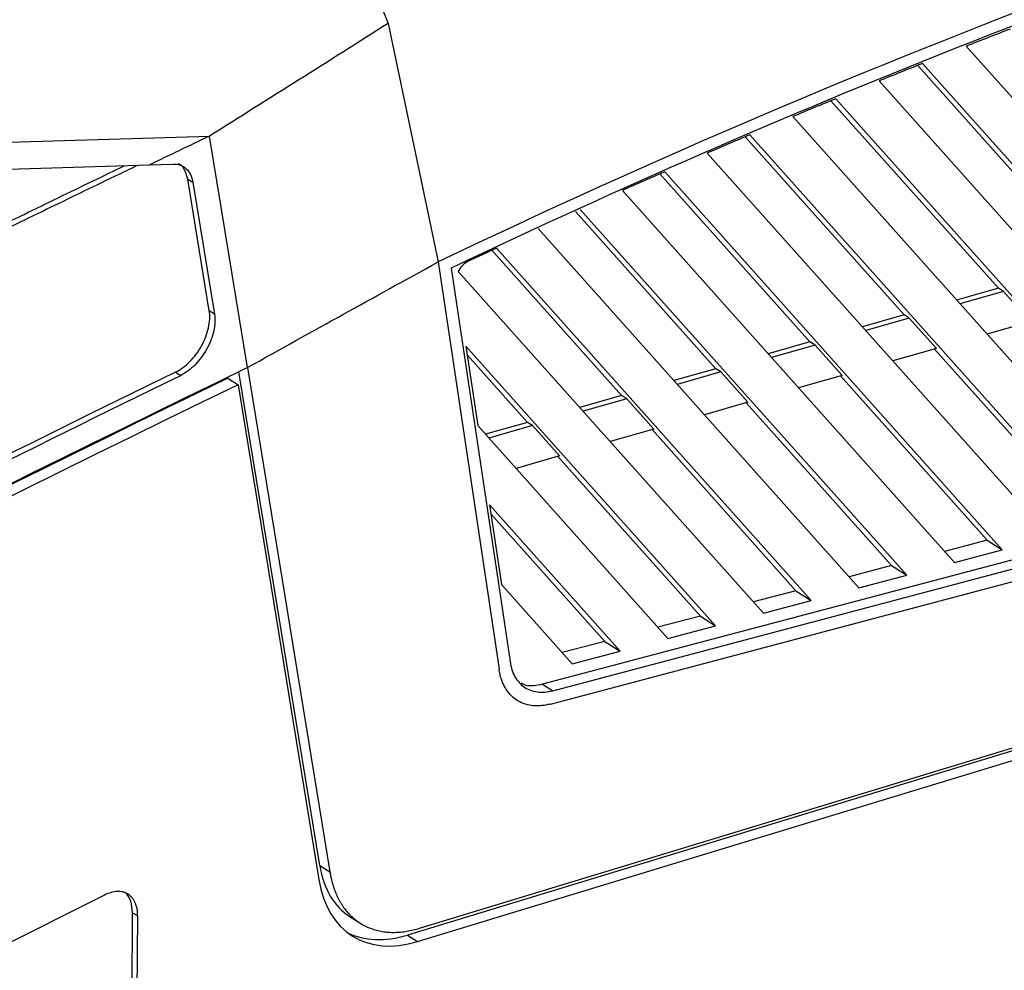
# Model space of a CAD drawing. Header units: millimetres. Extents: x -1263 to 1500, y -1080 to 1468.
# Tile 67 of 166: x 1304 to 1369, y -738 to -675. Entities that reach past the tile are written whole.
import ezdxf

# ---------------------------------------------------------------- set-up
doc = ezdxf.new("R2010")
doc.units = ezdxf.units.MM

msp = doc.modelspace()

# ---------------------------------------------------------------- linework, layer by layer
at = {"color": 7, "linetype": 'Continuous', "lineweight": 25}
for p, q in [((1321.266, -656.072), (1328.488, -674.758)), ((1328.488, -674.758), (1331.819, -690.582)), ((1366.831, -676.27), (1391.412, -703.811)), ((1363.613, -677.547), (1375.212, -690.543)), ((1388.243, -704.651), (1363.936, -677.417)), ((1361.054, -678.578), (1385.073, -705.49)), ((1357.865, -679.888), (1368.965, -692.325)), ((1381.904, -706.33), (1358.185, -679.754)), ((1355.329, -680.945), (1378.735, -707.169)), ((1274.816, -683.526), (1316.656, -682.233)), ((1319.166, -697.597), (1316.656, -682.233)), ((1352.169, -682.286), (1362.719, -694.107)), ((1375.566, -708.009), (1352.486, -682.149)), ((1349.655, -683.368), (1372.396, -708.848)), ((1274.918, -685.31), (1312.671, -684.143)), ((1312.671, -684.143), (1314.227, -684.095)), ((1346.522, -684.739), (1356.472, -695.888)), ((1369.227, -709.687), (1346.836, -684.6)), ((1316.634, -693.841), (1315.205, -685.095)), ((1315.205, -685.095), (1315.549, -685.304)), ((1315.549, -685.304), (1316.978, -694.05)), ((1344.029, -685.846), (1366.058, -710.527)), ((1340.923, -687.248), (1350.226, -697.67)), ((1362.889, -711.366), (1341.234, -687.105)), ((1338.451, -688.377), (1359.719, -712.206)), ((1335.371, -689.807), (1343.979, -699.452)), ((1356.55, -713.045), (1335.68, -689.662)), ((1331.819, -690.582), (1335.851, -717.612)), ((1332.686, -690.994), (1336.581, -717.108)), ((1333.149, -691.217), (1353.381, -713.885)), ((1368.965, -692.325), (1366.192, -693.116)), ((1369.302, -692.538), (1366.412, -693.363)), ((1369.302, -692.538), (1368.965, -692.325)), ((1369.302, -692.538), (1371.099, -694.552)), ((1339.256, -719.922), (1441.456, -692.852)), ((1339.418, -719.034), (1438.234, -692.861)), ((1316.978, -694.05), (1316.634, -693.841)), ((1362.719, -694.107), (1359.945, -694.898)), ((1363.056, -694.32), (1360.166, -695.145)), ((1363.056, -694.32), (1362.719, -694.107)), ((1363.056, -694.32), (1364.853, -696.334)), ((1371.099, -694.552), (1368.209, -695.376)), ((1356.472, -695.888), (1353.699, -696.68)), ((1356.809, -696.102), (1356.472, -695.888)), ((1350.212, -714.724), (1333.653, -696.171)), ((1333.653, -696.171), (1334.439, -701.442)), ((1356.809, -696.102), (1353.919, -696.927)), ((1356.809, -696.102), (1358.606, -698.115)), ((1364.853, -696.334), (1361.963, -697.158)), ((1364.736, -696.367), (1374.555, -707.367)), ((1333.741, -696.761), (1337.733, -701.234)), ((1314.401, -697.892), (1314.738, -698.113)), ((1323.96, -730.635), (1318.606, -697.869)), ((1319.166, -697.597), (1324.634, -731.063)), ((1350.226, -697.67), (1347.452, -698.462)), ((1350.563, -697.884), (1347.673, -698.709)), ((1350.563, -697.884), (1350.226, -697.67)), ((1350.563, -697.884), (1352.36, -699.897)), ((1317.866, -698.304), (1318.54, -698.731)), ((1330.584, -734.798), (1449.873, -698.464)), ((1358.606, -698.115), (1355.716, -698.94)), ((1358.49, -698.149), (1368.216, -709.046)), ((1318.54, -698.731), (1323.906, -731.573)), ((1448.456, -699.106), (1329.776, -735.254)), ((1330.45, -735.681), (1449.829, -699.321)), ((1343.979, -699.452), (1341.206, -700.243)), ((1344.316, -699.666), (1341.426, -700.49)), ((1344.316, -699.666), (1343.979, -699.452)), ((1344.316, -699.666), (1346.113, -701.679)), ((1352.36, -699.897), (1349.47, -700.722)), ((1352.243, -699.931), (1361.878, -710.725)), ((1337.733, -701.234), (1334.959, -702.025)), ((1338.07, -701.448), (1337.733, -701.234)), ((1404.483, -701.194), (1338.744, -718.607)), ((1334.439, -701.442), (1347.042, -715.563)), ((1338.07, -701.448), (1335.18, -702.272)), ((1338.07, -701.448), (1339.867, -703.461)), ((1346.113, -701.679), (1343.223, -702.504)), ((1345.997, -701.713), (1355.539, -712.404)), ((1339.867, -703.461), (1336.977, -704.286)), ((1339.75, -703.494), (1349.201, -714.083)), ((1343.873, -716.403), (1335.225, -706.714)), ((1335.225, -706.714), (1336.012, -711.985)), ((1335.313, -707.304), (1342.862, -715.762)), ((1368.216, -709.046), (1365.402, -709.792)), ((1368.216, -709.046), (1369.227, -709.687)), ((1366.058, -710.527), (1369.227, -709.687)), ((1361.878, -710.725), (1359.063, -711.471)), ((1361.878, -710.725), (1362.889, -711.366)), ((1359.719, -712.206), (1362.889, -711.366)), ((1336.012, -711.985), (1340.704, -717.242)), ((1355.539, -712.404), (1352.725, -713.149)), ((1355.539, -712.404), (1356.55, -713.045)), ((1353.381, -713.885), (1356.55, -713.045)), ((1349.201, -714.083), (1346.386, -714.828)), ((1349.201, -714.083), (1350.212, -714.724)), ((1347.042, -715.563), (1350.212, -714.724)), ((1342.862, -715.762), (1340.048, -716.507)), ((1342.862, -715.762), (1343.873, -716.403)), ((1340.704, -717.242), (1343.873, -716.403)), ((1338.744, -718.607), (1339.418, -719.034)), ((1323.96, -730.635), (1324.634, -731.063)), ((1309.688, -732.596), (1254.298, -760.445)), ((1311.477, -744.993), (1311.545, -733.766)), ((1311.545, -733.766), (1311.888, -733.977)), ((1311.559, -788.448), (1311.888, -733.977)), ((1325.969, -734.032), (1326.678, -734.482)), ((1329.776, -735.254), (1330.45, -735.681))]:
    msp.add_line(p, q, dxfattribs=at)
for centre, major_axis, ratio, start_param, end_param in [((1269.932, -2529.565), (1148.883, 1876.384), 0.612301, 0.756625, 0.759078), ((1333.745, -691.395), (0.527, 0.85), 0.608871, 0.754091, 1.733703), ((1281.547, -2689.84), (1242.882, 2029.906), 0.612301, 0.763982, 0.839004), ((1280.873, -2689.413), (1242.36, 2029.053), 0.612301, 0.764329, 0.838639), ((1281.547, -2689.84), (1242.36, 2029.053), 0.612301, 0.764329, 0.936655), ((1331.241, -725.534), (5.222, 8.529), 0.612301, 2.523909, 3.13197), ((1331.916, -725.962), (5.744, 9.382), 0.612301, 2.523909, 3.74564), ((1331.241, -725.534), (5.744, 9.382), 0.612301, 3.191252, 3.74564)]:
    msp.add_ellipse(centre, major_axis=major_axis, ratio=ratio, start_param=start_param, end_param=end_param, dxfattribs=at)
for points, knots in [([(1441.456, -692.852), (1438.82, -679.902), (1434.827, -668.006), (1428.99, -656.243), (1427.875, -655.779), (1424.517, -656.607), (1422.498, -657.121), (1419.314, -657.956), (1418.15, -658.267), (1388.989, -666.174), (1360.482, -676.883), (1331.819, -690.582)], [0, 0, 0, 0, 0.282002, 0.282002, 0.311746, 0.311746, 0.356431, 0.356431, 0.382128, 0.382128, 1, 1, 1, 1]), ([(1440, -689.977), (1438.77, -684.518), (1437.294, -679.265), (1434.712, -671.693), (1433.79, -669.218), (1432.316, -665.589), (1431.81, -664.394), (1430.768, -662.031), (1430.233, -660.864), (1429.544, -659.424), (1429.405, -659.137), (1429.195, -658.707), (1429.126, -658.564), (1428.986, -658.278), (1428.917, -658.134), (1428.768, -657.857), (1428.685, -657.726), (1428.496, -657.497), (1428.392, -657.397), (1428.05, -657.137), (1427.782, -657.017), (1427.345, -656.927), (1427.194, -656.912), (1426.877, -656.913), (1426.711, -656.931), (1426.377, -656.995), (1426.208, -657.037), (1425.87, -657.121), (1425.701, -657.164), (1424.855, -657.376), (1424.179, -657.544), (1420.793, -658.406), (1418.079, -659.123), (1409.923, -661.365), (1404.464, -662.978), (1393.514, -666.437), (1388.024, -668.282), (1377.015, -672.205), (1371.495, -674.284), (1354.9, -680.863), (1343.807, -685.702), (1332.686, -690.994)], [0, 0, 0, 0, 0.125, 0.125, 0.1875, 0.1875, 0.21875, 0.21875, 0.25, 0.25, 0.257812, 0.257812, 0.261719, 0.261719, 0.265625, 0.265625, 0.269531, 0.269531, 0.273437, 0.273437, 0.28125, 0.28125, 0.285156, 0.285156, 0.289062, 0.289062, 0.292969, 0.292969, 0.296875, 0.296875, 0.3125, 0.3125, 0.375, 0.375, 0.5, 0.5, 0.625, 0.625, 0.75, 0.75, 1, 1, 1, 1]), ([(1328.488, -674.758), (1326.52, -676.02), (1324.549, -677.267), (1320.603, -679.753), (1318.629, -680.992), (1316.656, -682.233)], [0, 0, 0, 0, 0.5, 0.5, 1, 1, 1, 1]), ([(1195.025, -745.122), (1195.722, -744.73), (1197.932, -743.489), (1201.655, -741.409), (1206.194, -738.885), (1209.977, -736.795), (1213.76, -734.713), (1217.543, -732.639), (1222.084, -730.165), (1226.625, -727.706), (1231.166, -725.26), (1234.95, -723.233), (1238.735, -721.216), (1242.52, -719.207), (1247.062, -716.811), (1251.604, -714.429), (1256.147, -712.061), (1259.932, -710.099), (1263.718, -708.147), (1267.503, -706.203), (1272.046, -703.885), (1276.588, -701.581), (1281.131, -699.291), (1284.916, -697.395), (1288.702, -695.508), (1292.487, -693.63), (1297.029, -691.39), (1301.571, -689.165), (1306.112, -686.954), (1309.55, -685.291), (1311.474, -684.365), (1311.885, -684.168)], [0, 0, 0, 0, 0.017912, 0.056774, 0.095637, 0.134499, 0.15393, 0.192792, 0.231654, 0.270516, 0.309378, 0.348241, 0.367672, 0.406534, 0.445396, 0.484258, 0.52312, 0.561982, 0.581413, 0.620276, 0.659138, 0.698, 0.736862, 0.775724, 0.795155, 0.834017, 0.87288, 0.911742, 0.950604, 0.989466, 1, 1, 1, 1]), ([(1195.165, -744.633), (1195.701, -744.332), (1197.75, -743.181), (1201.312, -741.191), (1205.851, -738.668), (1209.633, -736.577), (1213.417, -734.495), (1217.2, -732.422), (1221.74, -729.948), (1226.281, -727.488), (1230.822, -725.042), (1234.607, -723.016), (1238.392, -720.998), (1242.177, -718.99), (1246.719, -716.593), (1251.261, -714.211), (1255.803, -711.843), (1259.589, -709.882), (1263.374, -707.929), (1267.16, -705.985), (1271.702, -703.667), (1276.245, -701.363), (1280.788, -699.073), (1284.573, -697.177), (1288.358, -695.29), (1292.143, -693.412), (1296.686, -691.172), (1301.227, -688.947), (1305.769, -686.737), (1309.038, -685.155), (1310.793, -684.31), (1311.034, -684.194)], [0, 0, 0, 0, 0.01389, 0.053085, 0.092279, 0.131474, 0.151071, 0.190265, 0.22946, 0.268654, 0.307849, 0.347043, 0.366641, 0.405835, 0.44503, 0.484224, 0.523419, 0.562613, 0.58221, 0.621405, 0.660599, 0.699794, 0.738988, 0.778183, 0.79778, 0.836975, 0.876169, 0.915364, 0.954558, 0.993753, 1, 1, 1, 1]), ([(1314.227, -684.095), (1314.399, -684.09), (1314.559, -684.114), (1314.856, -684.218), (1314.987, -684.296), (1315.216, -684.505), (1315.313, -684.637), (1315.463, -684.94), (1315.517, -685.113), (1315.549, -685.304)], [0, 0, 0, 0, 0.25, 0.25, 0.5, 0.5, 0.75, 0.75, 1, 1, 1, 1]), ([(1315.205, -685.095), (1315.159, -684.92), (1315.051, -684.509), (1314.815, -684.151), (1314.593, -684.081), (1314.572, -684.074)], [0, 0, 0, 0, 0.399388, 0.942173, 1, 1, 1, 1]), ([(1314.401, -697.892), (1314.566, -697.811), (1314.727, -697.712), (1315.045, -697.477), (1315.203, -697.34), (1315.499, -697.04), (1315.638, -696.877), (1315.901, -696.523), (1316.021, -696.337), (1316.232, -695.954), (1316.326, -695.753), (1316.479, -695.353), (1316.54, -695.154), (1316.671, -694.556), (1316.689, -694.176), (1316.634, -693.841)], [0, 0, 0, 0, 0.125, 0.125, 0.25, 0.25, 0.375, 0.375, 0.5, 0.5, 0.625, 0.625, 0.75, 0.75, 1, 1, 1, 1]), ([(1316.978, -694.05), (1317.005, -694.219), (1317.014, -694.396), (1316.997, -694.769), (1316.971, -694.967), (1316.884, -695.363), (1316.823, -695.564), (1316.668, -695.968), (1316.576, -696.167), (1316.364, -696.551), (1316.242, -696.74), (1315.981, -697.092), (1315.841, -697.256), (1315.393, -697.711), (1315.068, -697.951), (1314.738, -698.113)], [0, 0, 0, 0, 0.125, 0.125, 0.25, 0.25, 0.375, 0.375, 0.5, 0.5, 0.625, 0.625, 0.75, 0.75, 1, 1, 1, 1]), ([(1192.904, -762.459), (1213.191, -750.955), (1233.493, -739.838), (1274.114, -718.384), (1294.429, -708.049), (1314.738, -698.113)], [0, 0, 0, 0, 0.5, 0.5, 1, 1, 1, 1]), ([(1336.581, -717.108), (1336.638, -717.489), (1336.748, -717.822), (1336.989, -718.253), (1337.082, -718.384), (1337.29, -718.614), (1337.404, -718.714), (1337.655, -718.885), (1337.792, -718.955), (1338.08, -719.062), (1338.231, -719.098), (1338.549, -719.137), (1338.716, -719.14), (1339.061, -719.112), (1339.237, -719.082), (1339.418, -719.034)], [0, 0, 0, 0, 0.25, 0.25, 0.375, 0.375, 0.5, 0.5, 0.625, 0.625, 0.75, 0.75, 0.875, 0.875, 1, 1, 1, 1]), ([(1339.256, -719.922), (1339.201, -719.936), (1339.091, -719.964), (1338.929, -719.995), (1338.769, -720.019), (1338.56, -720.041), (1338.305, -720.049), (1337.916, -720.02), (1337.462, -719.909), (1336.98, -719.661), (1336.569, -719.302), (1336.291, -718.917), (1336.112, -718.56), (1336, -718.267), (1335.91, -717.952), (1335.871, -717.725), (1335.851, -717.612)], [0, 0, 0, 0, 0.031909, 0.063757, 0.095592, 0.127459, 0.190062, 0.252743, 0.376667, 0.500003, 0.62334, 0.747267, 0.809876, 0.872557, 0.936213, 1, 1, 1, 1]), ([(1338.744, -718.607), (1338.334, -718.694), (1337.801, -718.807), (1337.412, -718.59), (1337.322, -718.541)], [0, 0, 0, 0, 0.769262, 1, 1, 1, 1]), ([(1324.634, -731.063), (1324.648, -731.145), (1324.676, -731.309), (1324.729, -731.545), (1324.787, -731.773), (1324.851, -731.991), (1324.922, -732.2), (1324.997, -732.399), (1325.078, -732.589), (1325.163, -732.771), (1325.253, -732.944), (1325.347, -733.108), (1325.444, -733.263), (1325.545, -733.41), (1325.648, -733.549), (1325.754, -733.68), (1325.862, -733.803), (1325.972, -733.919), (1326.084, -734.028), (1326.197, -734.129), (1326.311, -734.224), (1326.426, -734.312), (1326.541, -734.393), (1326.728, -734.516), (1326.996, -734.665), (1327.355, -734.819), (1327.729, -734.936), (1328.114, -735.018), (1328.51, -735.064), (1328.915, -735.076), (1329.326, -735.054), (1329.742, -735.001), (1330.161, -734.918), (1330.443, -734.838), (1330.584, -734.798)], [0, 0, 0, 0, 0.027, 0.053593, 0.079779, 0.105559, 0.130932, 0.155899, 0.180458, 0.204611, 0.228358, 0.251697, 0.27463, 0.297156, 0.319276, 0.340989, 0.362295, 0.383195, 0.403687, 0.423774, 0.443453, 0.462726, 0.481592, 0.500051, 0.552447, 0.604308, 0.655637, 0.706432, 0.756693, 0.806421, 0.855616, 0.904277, 0.952405, 1, 1, 1, 1]), ([(1311.888, -733.977), (1311.89, -733.65), (1311.834, -733.353), (1311.616, -732.861), (1311.454, -732.667), (1311.046, -732.411), (1310.802, -732.35), (1310.267, -732.369), (1309.978, -732.45), (1309.688, -732.596)], [4.712389, 4.712389, 4.712389, 4.712389, 5.105088, 5.105088, 5.497787, 5.497787, 5.890486, 5.890486, 6.283185, 6.283185, 6.283185, 6.283185]), ([(1311.545, -733.766), (1311.52, -733.502), (1311.47, -732.974), (1311.199, -732.496), (1310.94, -732.385), (1310.872, -732.356)], [0, 0, 0, 0, 0.424449, 0.848976, 1, 1, 1, 1])]:
    msp.add_open_spline(points, degree=3, knots=knots, dxfattribs=at)
for points in [[(1369.74, -675.139), (1368.77, -675.513), (1367.801, -675.89), (1366.831, -676.27)], [(1363.936, -677.417), (1362.976, -677.801), (1362.015, -678.188), (1361.054, -678.578)], [(1358.185, -679.754), (1357.233, -680.148), (1356.281, -680.545), (1355.329, -680.945)], [(1352.486, -682.149), (1351.542, -682.552), (1350.598, -682.958), (1349.655, -683.368)], [(1346.836, -684.6), (1345.9, -685.012), (1344.965, -685.427), (1344.029, -685.846)], [(1335.68, -689.662), (1335.045, -689.959), (1334.41, -690.257), (1333.775, -690.556)], [(1319.166, -697.597), (1323.579, -695.131), (1327.408, -693.008), (1331.819, -690.582)], [(1314.401, -697.892), (1273.784, -717.764), (1233.14, -739.23), (1192.566, -762.239)]]:
    msp.add_open_spline(points, degree=3, dxfattribs=at)

doc.saveas('drawing.dxf')
